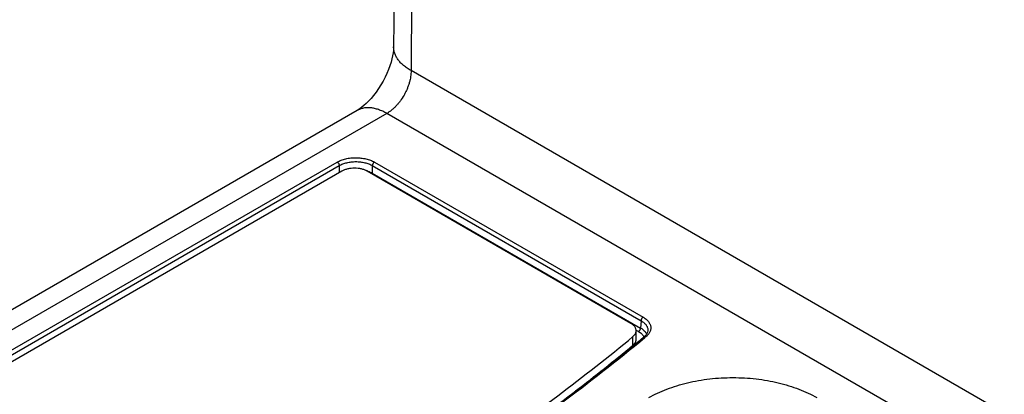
# Model space of a CAD drawing. Header units: inches. Extents: x 0 to 34, y 0 to 22.
# Tile 8 of 67: x 2.925 to 4.582, y 13.766 to 14.397. Entities that reach past the tile are written whole.
import ezdxf

# ---------------------------------------------------------------- set-up
doc = ezdxf.new("R2010")
doc.units = ezdxf.units.IN
doc.header["$LTSCALE"] = 1.87
doc.header["$MEASUREMENT"] = 0
doc.layers.get('0').update_dxf_attribs({"linetype": 'CONTINUOUS'})

msp = doc.modelspace()

# ---------------------------------------------------------------- linework, layer by layer
at = {"color": 7, "linetype": 'CONTINUOUS'}
for p, q in [((3.5606, 15.1877), (3.5544, 14.3516)), ((3.5899, 15.1469), (3.5836, 14.3115)), ((5.8823, 12.9842), (3.5836, 14.3115)), ((3.4929, 14.2444), (2.1128, 13.4476)), ((3.5429, 14.2394), (2.1628, 13.4426)), ((5.8396, 12.9133), (3.5429, 14.2394)), ((2.254, 13.4614), (3.4594, 14.1574)), ((3.522, 14.1574), (3.9743, 13.8963)), ((2.2575, 13.4555), (3.4629, 14.1515)), ((3.4673, 14.1422), (2.2705, 13.4512)), ((3.4629, 14.1515), (3.4629, 14.1397)), ((3.9538, 13.8858), (3.5098, 14.1422)), ((3.5183, 14.1373), (3.5186, 14.1388)), ((3.5185, 14.1515), (3.5185, 14.1388)), ((3.5185, 14.1515), (3.9708, 13.8904)), ((3.5185, 14.1388), (3.9701, 13.8781)), ((3.9708, 13.8904), (3.9701, 13.8781)), ((3.9625, 13.8746), (3.9666, 13.8722)), ((3.9626, 13.8589), (3.9626, 13.8736)), ((3.9823, 13.8737), (3.9823, 13.8737)), ((3.9572, 13.849), (3.9572, 13.8637)), ((3.9776, 13.8647), (3.9761, 13.8634)), ((3.9792, 13.8636), (3.9773, 13.862)), ((3.9794, 13.8667), (3.9776, 13.8647))]:
    msp.add_line(p, q, dxfattribs=at)
for points in [[(3.5544, 14.3516), (3.5543, 14.3493), (3.554, 14.3457), (3.5535, 14.3415), (3.5527, 14.3367), (3.5515, 14.3314), (3.55, 14.3257), (3.5481, 14.3196), (3.5457, 14.3133), (3.543, 14.3068), (3.54, 14.3003), (3.5365, 14.2938), (3.5328, 14.2874), (3.5289, 14.2812), (3.5248, 14.2753), (3.5206, 14.2698), (3.5164, 14.2648), (3.5122, 14.2602), (3.5082, 14.2562), (3.5043, 14.2527), (3.5007, 14.2498), (3.4975, 14.2474), (3.4947, 14.2455), (3.4929, 14.2444)], [(3.9823, 13.8737), (3.9822, 13.8731), (3.9817, 13.8709), (3.9808, 13.8688), (3.9794, 13.8667)]]:
    msp.add_lwpolyline(points, dxfattribs=at)
for centre, radius, start, end in [((3.4933, 14.0906), 0.0546, 72.3169, 74.2647), ((3.494, 14.0929), 0.0522, 70.9148, 72.3069), ((1.5632, 16.7959), 3.7994, 303.986, 309.4486), ((1.7355, 16.5752), 3.5177, 309.1801, 309.5643), ((3.9628, 13.8574), 0.014, 24.2372, 26.3294), ((3.9631, 13.8576), 0.0137, 23.4264, 24.2296), ((1.6615, 16.635), 3.61, 307.528, 309.488)]:
    msp.add_arc(centre, radius, start, end, dxfattribs=at)
for points, knots in [([(3.5836, 14.3115), (3.5814, 14.3127), (3.5771, 14.3154), (3.5712, 14.3199), (3.5661, 14.3247), (3.5618, 14.3297), (3.5585, 14.335), (3.5565, 14.3396), (3.5553, 14.3433), (3.5548, 14.346), (3.5544, 14.3488), (3.5543, 14.3507), (3.5544, 14.3516)], [0, 0, 0, 0, 0.150067, 0.291993, 0.425788, 0.55181, 0.670817, 0.784006, 0.838958, 0.8931, 0.94669, 1, 1, 1, 1]), ([(3.5836, 14.3115), (3.5837, 14.3098), (3.5835, 14.3065), (3.583, 14.3015), (3.582, 14.2963), (3.5807, 14.291), (3.579, 14.2858), (3.5769, 14.2805), (3.5746, 14.2753), (3.571, 14.2686), (3.5669, 14.2622), (3.5623, 14.2563), (3.5587, 14.2522), (3.5549, 14.2484), (3.551, 14.245), (3.547, 14.242), (3.5442, 14.2402), (3.5429, 14.2394)], [0, 0, 0, 0, 0.056689, 0.115721, 0.176848, 0.239782, 0.30419, 0.369707, 0.435947, 0.502507, 0.634909, 0.700003, 0.763829, 0.826036, 0.886305, 0.944367, 1, 1, 1, 1]), ([(3.5429, 14.2394), (3.5406, 14.2407), (3.5361, 14.2431), (3.5292, 14.2459), (3.5225, 14.2479), (3.5159, 14.249), (3.5096, 14.2492), (3.5046, 14.2486), (3.5007, 14.2477), (3.498, 14.2468), (3.4954, 14.2457), (3.4937, 14.2448), (3.4929, 14.2444)], [0, 0, 0, 0, 0.148581, 0.28945, 0.422649, 0.548546, 0.667881, 0.781796, 0.83723, 0.891913, 0.946086, 1, 1, 1, 1]), ([(3.4594, 14.1574), (3.4605, 14.158), (3.4627, 14.1592), (3.4674, 14.1612), (3.4725, 14.1628), (3.4779, 14.1639), (3.4821, 14.1645), (3.4864, 14.1648), (3.4907, 14.165), (3.4951, 14.1648), (3.5007, 14.1643), (3.5063, 14.1634), (3.5116, 14.162), (3.5153, 14.1607), (3.5188, 14.1592), (3.521, 14.158), (3.522, 14.1574)], [0, 0, 0, 0, 0.055844, 0.114194, 0.237312, 0.301516, 0.366967, 0.433268, 0.499995, 0.566723, 0.633023, 0.762619, 0.825197, 0.885807, 0.944155, 1, 1, 1, 1]), ([(3.4594, 14.1574), (3.4597, 14.1573), (3.4601, 14.157), (3.4608, 14.1564), (3.4613, 14.1557), (3.4619, 14.1549), (3.4623, 14.1541), (3.4626, 14.1532), (3.4628, 14.1524), (3.4629, 14.1518), (3.4629, 14.1515)], [0, 0, 0, 0, 0.113738, 0.236317, 0.365338, 0.497863, 0.630683, 0.760569, 0.884514, 1, 1, 1, 1]), ([(3.4629, 14.1515), (3.4638, 14.1521), (3.4658, 14.1531), (3.4689, 14.1544), (3.4722, 14.1556), (3.4769, 14.1569), (3.4831, 14.158), (3.4907, 14.1584), (3.4984, 14.158), (3.5045, 14.1569), (3.5093, 14.1556), (3.5126, 14.1544), (3.5157, 14.1531), (3.5176, 14.1521), (3.5185, 14.1515)], [0, 0, 0, 0, 0.055917, 0.114315, 0.174946, 0.237527, 0.367089, 0.499998, 0.632907, 0.76247, 0.825052, 0.885683, 0.944082, 1, 1, 1, 1]), ([(3.522, 14.1574), (3.5218, 14.1573), (3.5213, 14.157), (3.5207, 14.1564), (3.5201, 14.1557), (3.5196, 14.1549), (3.5192, 14.1541), (3.5188, 14.1532), (3.5186, 14.1524), (3.5186, 14.1518), (3.5186, 14.1515)], [0, 0, 0, 0, 0.113738, 0.236317, 0.365338, 0.497863, 0.630683, 0.760569, 0.884514, 1, 1, 1, 1]), ([(3.5098, 14.1422), (3.5083, 14.1431), (3.5051, 14.1446), (3.5, 14.1461), (3.4944, 14.1471), (3.4885, 14.1474), (3.4827, 14.1471), (3.4771, 14.1461), (3.472, 14.1446), (3.4688, 14.1431), (3.4673, 14.1422)], [0, 0, 0, 0, 0.114157, 0.237327, 0.366976, 0.5, 0.633024, 0.762673, 0.885843, 1, 1, 1, 1]), ([(3.5111, 14.1422), (3.5124, 14.1417), (3.515, 14.1407), (3.5174, 14.1395), (3.5185, 14.1388)], [0, 0, 0, 0, 0.513213, 1, 1, 1, 1]), ([(3.9743, 13.8963), (3.974, 13.8962), (3.9736, 13.8959), (3.9729, 13.8953), (3.9723, 13.8946), (3.9718, 13.8938), (3.9714, 13.893), (3.9711, 13.8921), (3.9709, 13.8913), (3.9708, 13.8907), (3.9708, 13.8904)], [0, 0, 0, 0, 0.113738, 0.236317, 0.365338, 0.497863, 0.630683, 0.760569, 0.884514, 1, 1, 1, 1]), ([(3.9708, 13.8904), (3.9717, 13.8899), (3.9735, 13.8888), (3.9758, 13.8869), (3.9776, 13.8853), (3.9788, 13.8839), (3.9798, 13.8825), (3.9809, 13.8806), (3.9818, 13.8784), (3.9823, 13.876), (3.9823, 13.8745), (3.9823, 13.8737)], [0, 0, 0, 0, 0.14914, 0.290227, 0.423315, 0.487024, 0.54894, 0.667839, 0.781417, 0.89144, 1, 1, 1, 1]), ([(3.9743, 13.8963), (3.976, 13.8953), (3.9784, 13.8937), (3.9813, 13.8911), (3.9831, 13.8891), (3.9846, 13.8871), (3.9857, 13.8849), (3.9866, 13.8827), (3.9871, 13.8805), (3.9873, 13.8783), (3.9871, 13.876), (3.9866, 13.8738), (3.9858, 13.8716), (3.9846, 13.8695), (3.9831, 13.8674), (3.9813, 13.8654), (3.98, 13.8642), (3.9792, 13.8636)], [0, 0, 0, 0, 0.148566, 0.21767, 0.283391, 0.345956, 0.405755, 0.463302, 0.519255, 0.57438, 0.629499, 0.68544, 0.742964, 0.80273, 0.86526, 0.930943, 1, 1, 1, 1]), ([(3.9626, 13.8736), (3.9626, 13.8742), (3.9625, 13.8753), (3.9621, 13.877), (3.9613, 13.8787), (3.9603, 13.8803), (3.9591, 13.8818), (3.9575, 13.8833), (3.9558, 13.8846), (3.9545, 13.8855), (3.9538, 13.8858)], [0, 0, 0, 0, 0.108014, 0.218065, 0.332005, 0.451365, 0.577287, 0.710502, 0.851409, 1, 1, 1, 1]), ([(3.9572, 13.8637), (3.958, 13.8644), (3.9595, 13.8658), (3.961, 13.8679), (3.9618, 13.8696), (3.9623, 13.8709), (3.9626, 13.8723), (3.9626, 13.8732), (3.9626, 13.8736)], [0, 0, 0, 0, 0.278667, 0.534219, 0.654981, 0.772111, 0.886707, 1, 1, 1, 1]), ([(3.9666, 13.8722), (3.9669, 13.8724), (3.9673, 13.8727), (3.9679, 13.8733), (3.9685, 13.874), (3.9691, 13.8748), (3.9695, 13.8756), (3.9698, 13.8764), (3.97, 13.8773), (3.9701, 13.8779), (3.9701, 13.8781)], [0, 0, 0, 0, 0.113738, 0.236317, 0.365338, 0.497863, 0.630683, 0.760569, 0.884514, 1, 1, 1, 1]), ([(3.9666, 13.8722), (3.9676, 13.8717), (3.9695, 13.8705), (3.9719, 13.8684), (3.9739, 13.8661), (3.975, 13.8645), (3.9754, 13.8636)], [0, 0, 0, 0, 0.277188, 0.535636, 0.775912, 1, 1, 1, 1]), ([(3.9701, 13.8781), (3.9713, 13.8774), (3.9735, 13.876), (3.9763, 13.8735), (3.9786, 13.8709), (3.9798, 13.8689), (3.9803, 13.8679)], [0, 0, 0, 0, 0.278034, 0.536698, 0.776623, 1, 1, 1, 1]), ([(2.753, 13.1684), (2.8109, 13.1918), (2.9249, 13.24), (3.0917, 13.3173), (3.2526, 13.3987), (3.4072, 13.484), (3.5552, 13.5732), (3.6963, 13.666), (3.8303, 13.7623), (3.9158, 13.8295), (3.9572, 13.8637)], [0, 0, 0, 0, 0.134227, 0.265973, 0.395143, 0.521653, 0.645435, 0.766439, 0.884631, 1, 1, 1, 1]), ([(3.9572, 13.849), (3.958, 13.8497), (3.9595, 13.8511), (3.961, 13.8532), (3.9618, 13.8549), (3.9623, 13.8563), (3.9626, 13.8576), (3.9626, 13.8585), (3.9626, 13.8589)], [0, 0, 0, 0, 0.278666, 0.534218, 0.654981, 0.772111, 0.886707, 1, 1, 1, 1]), ([(3.9792, 13.8636), (3.979, 13.8637), (3.9784, 13.8639), (3.9775, 13.864), (3.9769, 13.8638), (3.9764, 13.8636), (3.9762, 13.8635), (3.9761, 13.8634)], [0, 0, 0, 0, 0.281665, 0.539109, 0.775462, 0.888564, 1, 1, 1, 1]), ([(2.7624, 13.1624), (2.8198, 13.1856), (2.9327, 13.2332), (3.098, 13.3096), (3.2575, 13.3899), (3.4109, 13.4741), (3.5579, 13.5621), (3.6981, 13.6536), (3.8315, 13.7485), (3.9166, 13.8148), (3.9579, 13.8484)], [0, 0, 0, 0, 0.134098, 0.265751, 0.394864, 0.521355, 0.645156, 0.766217, 0.884503, 1, 1, 1, 1]), ([(3.9839, 13.7608), (3.9887, 13.7635), (3.9986, 13.7687), (4.0144, 13.7754), (4.0312, 13.7812), (4.0489, 13.786), (4.0674, 13.7898), (4.0864, 13.7926), (4.1058, 13.7942), (4.1253, 13.7948), (4.1449, 13.7942), (4.1643, 13.7926), (4.1833, 13.7898), (4.2017, 13.786), (4.2195, 13.7812), (4.2363, 13.7754), (4.2521, 13.7687), (4.262, 13.7635), (4.2667, 13.7608)], [0, 0, 0, 0, 0.05584, 0.114179, 0.174783, 0.237353, 0.301548, 0.366992, 0.433282, 0.5, 0.566718, 0.633008, 0.698452, 0.762647, 0.825217, 0.885821, 0.944161, 1, 1, 1, 1])]:
    msp.add_open_spline(points, degree=3, knots=knots, dxfattribs=at)

doc.saveas('drawing.dxf')
